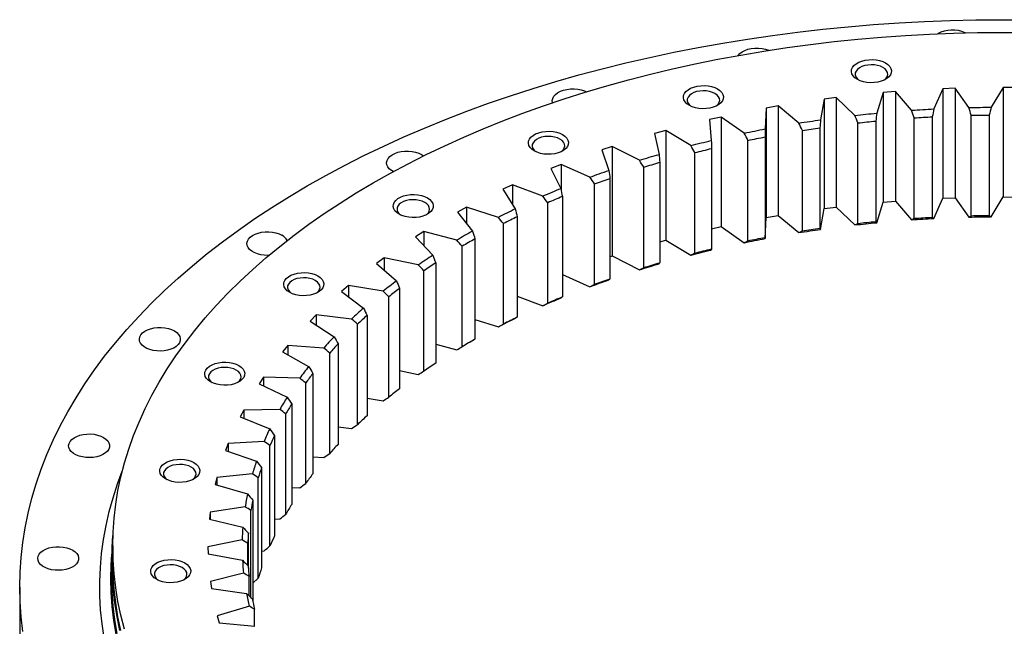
# Model space of a CAD drawing. Header units: millimetres. Extents: x -45 to 5396, y 5211 to 9232.
# Tile 6 of 8: x 2925 to 3453, y 7255 to 7581. Entities that reach past the tile are written whole.
import ezdxf

# ---------------------------------------------------------------- set-up
doc = ezdxf.new("R2010")
doc.units = ezdxf.units.MM
doc.header["$LTSCALE"] = 20

msp = doc.modelspace()

# ---------------------------------------------------------------- linework, layer by layer
at = {"color": 7, "linetype": 'Continuous', "lineweight": 25}
for p, q in [((3420.52, 7543.73), (3415.59, 7532.87)), ((3427.09, 7543.99), (3420.52, 7543.73)), ((3420.52, 7543.73), (3420.52, 7484.94)), ((3434.46, 7533.59), (3427.09, 7543.99)), ((3427.09, 7543.99), (3427.09, 7485.19)), ((3452.77, 7544.41), (3446.43, 7533.79)), ((3459.35, 7544.37), (3452.77, 7544.41)), ((3452.77, 7544.41), (3452.77, 7485.62)), ((3356.75, 7538.18), (3354.72, 7527.02)), ((3363.18, 7539), (3356.75, 7538.18)), ((3356.75, 7538.18), (3356.75, 7479.39)), ((3373.18, 7529.37), (3363.18, 7539)), ((3363.18, 7539), (3363.18, 7480.21)), ((3388.46, 7541.66), (3384.96, 7530.61)), ((3394.97, 7542.19), (3388.46, 7541.66)), ((3388.46, 7541.66), (3388.46, 7482.86)), ((3403.68, 7532.15), (3394.97, 7542.19)), ((3394.97, 7542.19), (3394.97, 7483.4)), ((3325.6, 7533.34), (3325.03, 7522.11)), ((3331.9, 7534.44), (3325.6, 7533.34)), ((3325.6, 7533.34), (3325.6, 7474.55)), ((3343.13, 7525.27), (3331.9, 7534.44)), ((3331.9, 7534.44), (3331.9, 7475.64)), ((3301.3, 7528.51), (3295.17, 7527.14)), ((3295.17, 7527.14), (3296.07, 7515.93)), ((3313.71, 7519.87), (3301.3, 7528.51)), ((3301.3, 7528.51), (3301.3, 7469.72)), ((3405.11, 7474.17), (3405.11, 7528.06)), ((3414.78, 7528.64), (3414.78, 7474.75)), ((3435.67, 7475.55), (3435.67, 7529.44)), ((3445.39, 7529.6), (3445.39, 7475.71)), ((3354.38, 7522.74), (3354.38, 7468.84)), ((3374.82, 7471.45), (3374.82, 7525.34)), ((3384.39, 7526.35), (3384.39, 7472.46)), ((3271.57, 7521.27), (3265.63, 7519.64)), ((3265.63, 7519.64), (3268, 7508.49)), ((3285.08, 7513.19), (3271.57, 7521.27)), ((3271.57, 7521.27), (3271.57, 7462.48)), ((3324.94, 7517.82), (3324.94, 7463.93)), ((3344.98, 7467.43), (3344.98, 7521.32)), ((3242.88, 7512.76), (3237.17, 7510.87)), ((3237.17, 7510.87), (3240.99, 7499.86)), ((3257.4, 7505.29), (3242.88, 7512.76)), ((3242.88, 7512.76), (3242.88, 7453.97)), ((3296.22, 7511.64), (3296.22, 7457.75)), ((3315.74, 7462.11), (3315.74, 7516)), ((3140.42, 7508.41), (3141.5, 7507.68)), ((3287.29, 7455.53), (3287.29, 7509.42)), ((3215.38, 7503.01), (3209.93, 7500.88)), ((3209.93, 7500.88), (3215.19, 7490.07)), ((3230.84, 7496.2), (3215.38, 7503.01)), ((3215.38, 7503.01), (3215.38, 7489.13)), ((3259.78, 7447.72), (3259.78, 7501.61)), ((3268.39, 7504.22), (3268.39, 7450.33)), ((3241.62, 7495.6), (3241.62, 7441.71)), ((3189.23, 7492.09), (3184.08, 7489.73)), ((3184.08, 7489.73), (3190.74, 7479.18)), ((3205.54, 7485.97), (3189.23, 7492.09)), ((3189.23, 7492.09), (3189.23, 7481.56)), ((3233.37, 7438.74), (3233.37, 7492.63)), ((3216.05, 7485.84), (3216.05, 7431.95)), ((3415.59, 7474.08), (3420.52, 7484.94)), ((3420.52, 7484.94), (3427.09, 7485.19)), ((3427.09, 7485.19), (3434.46, 7474.8)), ((3446.43, 7475), (3452.77, 7485.62)), ((3452.77, 7485.62), (3459.35, 7485.58)), ((3164.6, 7480.07), (3159.77, 7477.48)), ((3181.66, 7474.68), (3164.6, 7480.07)), ((3164.6, 7480.07), (3164.6, 7471.32)), ((3208.22, 7428.63), (3208.22, 7482.52)), ((3354.72, 7468.23), (3356.75, 7479.39)), ((3356.75, 7479.39), (3363.18, 7480.21)), ((3363.18, 7480.21), (3373.18, 7470.58)), ((3384.96, 7471.82), (3388.46, 7482.86)), ((3388.46, 7482.86), (3394.97, 7483.4)), ((3394.97, 7483.4), (3403.68, 7473.36)), ((3159.77, 7477.48), (3167.79, 7467.25)), ((3191.83, 7475), (3191.83, 7421.11)), ((3325.03, 7463.32), (3325.6, 7474.55)), ((3325.6, 7474.55), (3331.9, 7475.64)), ((3331.9, 7475.64), (3343.13, 7466.48)), ((3184.46, 7417.45), (3184.46, 7471.34)), ((3296.22, 7468.59), (3301.3, 7469.72)), ((3301.3, 7469.72), (3313.71, 7461.07)), ((3141.6, 7467), (3137.13, 7464.21)), ((3137.13, 7464.21), (3146.47, 7454.36)), ((3159.32, 7462.37), (3141.6, 7467)), ((3141.6, 7467), (3141.6, 7459.49)), ((3162.23, 7405.27), (3162.23, 7459.16)), ((3169.1, 7463.12), (3169.1, 7409.23)), ((3268.39, 7461.61), (3271.57, 7462.48)), ((3271.57, 7462.48), (3285.08, 7454.4)), ((3120.39, 7452.96), (3116.29, 7449.99)), ((3138.67, 7449.12), (3120.39, 7452.96)), ((3120.39, 7452.96), (3120.39, 7446.35)), ((3241.62, 7453.55), (3242.88, 7453.97)), ((3242.88, 7453.97), (3257.4, 7446.5)), ((3116.29, 7449.99), (3126.89, 7440.57)), ((3148, 7450.29), (3148, 7396.4)), ((3141.66, 7392.15), (3141.66, 7446.04)), ((3216.05, 7443.93), (3230.84, 7437.41)), ((3101.08, 7438.04), (3097.38, 7434.89)), ((3119.8, 7435), (3101.08, 7438.04)), ((3101.08, 7438.04), (3101.08, 7432.1)), ((3097.38, 7434.89), (3109.18, 7425.97)), ((3122.87, 7378.16), (3122.87, 7432.06)), ((3128.63, 7436.58), (3128.63, 7382.69)), ((3191.83, 7432.33), (3205.54, 7427.18)), ((3083.77, 7422.32), (3080.5, 7419.02)), ((3102.84, 7420.11), (3083.77, 7422.32)), ((3083.77, 7422.32), (3083.77, 7416.9)), ((3111.12, 7422.06), (3111.12, 7368.16)), ((3080.5, 7419.02), (3093.44, 7410.63)), ((3105.97, 7363.4), (3105.97, 7417.3)), ((3169.1, 7419.85), (3181.66, 7415.88)), ((3068.58, 7405.88), (3065.74, 7402.45)), ((3087.88, 7404.51), (3068.58, 7405.88)), ((3068.58, 7405.88), (3068.58, 7400.87)), ((3095.56, 7406.81), (3095.56, 7352.92)), ((3148, 7406.53), (3159.32, 7403.58)), ((3065.74, 7402.45), (3079.74, 7394.66)), ((3091.05, 7347.95), (3091.05, 7401.84)), ((3082.04, 7390.93), (3082.04, 7337.04)), ((3128.63, 7392.44), (3138.67, 7390.33)), ((3055.58, 7388.83), (3053.2, 7385.29)), ((3053.2, 7385.29), (3068.18, 7378.13)), ((3075.01, 7388.31), (3055.58, 7388.83)), ((3055.58, 7388.83), (3055.58, 7384.15)), ((3078.19, 7331.88), (3078.19, 7385.78)), ((3070.64, 7374.5), (3070.64, 7320.61)), ((3111.12, 7377.62), (3119.8, 7376.21)), ((3044.85, 7371.26), (3042.95, 7367.63)), ((3064.29, 7371.59), (3044.85, 7371.26)), ((3044.85, 7371.26), (3044.85, 7366.85)), ((3067.48, 7315.31), (3067.48, 7369.2)), ((3042.95, 7367.63), (3058.82, 7361.14)), ((3061.43, 7357.63), (3061.43, 7303.74)), ((3095.56, 7362.16), (3102.84, 7361.32)), ((3036.46, 7353.28), (3035.03, 7349.57)), ((3055.8, 7354.45), (3036.46, 7353.28)), ((3036.46, 7353.28), (3036.46, 7349.08)), ((3058.97, 7298.31), (3058.97, 7352.2)), ((3035.03, 7349.57), (3051.71, 7343.79)), ((3082.04, 7346.14), (3087.88, 7345.72)), ((3049.57, 7336.99), (3030.44, 7334.98)), ((3054.45, 7340.4), (3054.45, 7286.5)), ((3030.44, 7334.98), (3029.51, 7331.22)), ((3029.51, 7331.22), (3046.9, 7326.19)), ((3030.44, 7334.98), (3030.44, 7330.95)), ((3052.71, 7280.98), (3052.71, 7334.88)), ((3070.64, 7329.64), (3075.01, 7329.52)), ((3049.75, 7322.91), (3049.75, 7269.02)), ((3026.84, 7316.47), (3026.4, 7312.67)), ((3045.65, 7319.31), (3026.84, 7316.47)), ((3026.84, 7316.47), (3026.84, 7312.57)), ((3048.74, 7270.65), (3048.74, 7317.33)), ((3026.4, 7312.67), (3044.4, 7308.42)), ((3061.43, 7312.75), (3064.29, 7312.8)), ((3047.35, 7305.27), (3047.35, 7286.39)), ((3044.06, 7301.51), (3025.67, 7297.85)), ((3047.08, 7287.77), (3047.08, 7299.66)), ((2974.52, 7298.28), (2974.52, 7290.11)), ((3025.67, 7297.85), (3025.74, 7294.05)), ((3025.74, 7294.05), (3044.24, 7290.59)), ((3054.45, 7295.58), (3055.8, 7295.66)), ((2974.02, 7290.11), (2974.02, 7281.13)), ((3044.81, 7283.69), (3026.95, 7279.24)), ((3026.95, 7279.24), (3027.51, 7275.45)), ((3047.74, 7271.58), (3047.74, 7281.97)), ((3049.75, 7278.36), (3052.71, 7280.98)), ((2924.52, 7276.23), (2924.52, 7239.49)), ((3027.51, 7275.45), (3046.42, 7272.81)), ((3049.72, 7268.88), (3049.75, 7269.02)), ((3047.89, 7265.95), (3030.66, 7260.73)), ((3050.71, 7255.19), (3050.71, 7264.36)), ((3030.66, 7260.73), (3031.72, 7256.98)), ((3031.72, 7256.98), (3050.91, 7255.18))]:
    msp.add_line(p, q, dxfattribs=at)
at = {"color": 7, "linetype": 'Continuous', "lineweight": 25, "flags": 128}
for points in [[(2926.15, 7252.34), (2925.25, 7260.3), (2924.71, 7268.26), (2924.52, 7276.23), (2924.71, 7284.2), (2925.25, 7292.17), (2926.15, 7300.13), (2927.41, 7308.06), (2929.04, 7315.98), (2931.02, 7323.87), (2933.36, 7331.73), (2936.05, 7339.55), (2939.1, 7347.32), (2942.5, 7355.05), (2946.25, 7362.72), (2950.34, 7370.33), (2954.78, 7377.88), (2959.56, 7385.36), (2964.68, 7392.77), (2970.13, 7400.09), (2975.91, 7407.33), (2982.02, 7414.48), (2988.45, 7421.54), (2995.2, 7428.49), (3002.26, 7435.34), (3009.63, 7442.09), (3017.3, 7448.71), (3025.27, 7455.23), (3033.53, 7461.61), (3042.08, 7467.87), (3050.91, 7474), (3060.02, 7480), (3069.39, 7485.85), (3079.03, 7491.56), (3088.92, 7497.12), (3099.06, 7502.54), (3109.44, 7507.79), (3120.06, 7512.89), (3130.9, 7517.82), (3141.97, 7522.59), (3153.25, 7527.2), (3164.73, 7531.62), (3176.41, 7535.88), (3188.27, 7539.95), (3200.32, 7543.85), (3212.54, 7547.56), (3224.93, 7551.09), (3237.47, 7554.43), (3250.16, 7557.57), (3262.99, 7560.53), (3275.94, 7563.29), (3289.02, 7565.85), (3302.21, 7568.21), (3315.5, 7570.38), (3328.88, 7572.34), (3342.35, 7574.1), (3355.9, 7575.65), (3369.51, 7577), (3383.17, 7578.15), (3396.89, 7579.08), (3410.64, 7579.81), (3424.42, 7580.34), (3438.22, 7580.65), (3452.02, 7580.75), (3465.83, 7580.65)], [(2980.81, 7253.68), (2978.9, 7261.07), (2977.32, 7268.48), (2976.1, 7275.91), (2975.22, 7283.36), (2974.7, 7290.82), (2974.52, 7298.28), (2974.7, 7305.74), (2975.22, 7313.2), (2976.1, 7320.65), (2977.32, 7328.08), (2978.9, 7335.49), (2980.81, 7342.88), (2983.08, 7350.23), (2985.69, 7357.54), (2988.64, 7364.81), (2991.93, 7372.03), (2995.56, 7379.19), (2999.52, 7386.3), (3003.81, 7393.34), (3008.44, 7400.31), (3013.39, 7407.21), (3018.66, 7414.02), (3024.25, 7420.76), (3030.15, 7427.4), (3036.36, 7433.95), (3042.88, 7440.39), (3049.69, 7446.74), (3056.8, 7452.97), (3064.2, 7459.1), (3071.89, 7465.1), (3079.85, 7470.98), (3088.09, 7476.73), (3096.6, 7482.36), (3105.36, 7487.85), (3114.38, 7493.2), (3123.65, 7498.4), (3133.16, 7503.46), (3142.9, 7508.37), (3152.87, 7513.13), (3163.05, 7517.73), (3173.45, 7522.16), (3184.06, 7526.44), (3194.86, 7530.54), (3205.85, 7534.48), (3217.02, 7538.24), (3228.36, 7541.82), (3239.87, 7545.23), (3251.53, 7548.46), (3263.34, 7551.5), (3275.28, 7554.36), (3287.36, 7557.03), (3299.56, 7559.5), (3311.87, 7561.79), (3324.28, 7563.89), (3336.79, 7565.79), (3349.38, 7567.49), (3362.04, 7569), (3374.77, 7570.3), (3387.56, 7571.41), (3400.4, 7572.32), (3413.27, 7573.03), (3426.17, 7573.53), (3439.09, 7573.83), (3452.02, 7573.93), (3464.95, 7573.83)], [(3310.43, 7561.54), (3310.46, 7561.59), (3311.36, 7562.6), (3312.55, 7563.51), (3314.01, 7564.28), (3315.68, 7564.88), (3317.51, 7565.31), (3319.44, 7565.53), (3321.41, 7565.56), (3323.36, 7565.38), (3325.22, 7565.01), (3326.94, 7564.44), (3327.18, 7564.35)], [(3389.7, 7557.54), (3390.97, 7556.66), (3391.93, 7555.66), (3392.56, 7554.57), (3392.84, 7553.44), (3392.75, 7552.29), (3392.29, 7551.18), (3391.49, 7550.13), (3390.37, 7549.19), (3388.97, 7548.38), (3387.33, 7547.73), (3385.51, 7547.27), (3383.58, 7547), (3381.6, 7546.95), (3379.64, 7547.11), (3377.76, 7547.47), (3376.02, 7548.03), (3374.5, 7548.76), (3373.23, 7549.64), (3372.26, 7550.64), (3371.63, 7551.73), (3371.36, 7552.86), (3371.45, 7554.01), (3371.91, 7555.12), (3372.71, 7556.17), (3373.83, 7557.11), (3375.23, 7557.92), (3376.87, 7558.57), (3378.68, 7559.03), (3380.61, 7559.3), (3382.59, 7559.35), (3384.56, 7559.19), (3386.44, 7558.83), (3388.17, 7558.27), (3389.7, 7557.54)], [(3388.29, 7555.09), (3386.91, 7555.73), (3385.34, 7556.21), (3383.64, 7556.49), (3381.88, 7556.57), (3380.12, 7556.44), (3378.45, 7556.11), (3376.92, 7555.59), (3375.61, 7554.9), (3374.56, 7554.08), (3373.82, 7553.15), (3373.42, 7552.16), (3373.37, 7551.13), (3373.69, 7550.13), (3374.34, 7549.18), (3375.28, 7548.35)], [(3388.92, 7548.35), (3389.15, 7548.53), (3390.05, 7549.41), (3390.62, 7550.38), (3390.85, 7551.39), (3390.71, 7552.41), (3390.22, 7553.39), (3389.4, 7554.3), (3388.29, 7555.09)], [(3210.79, 7536.17), (3210.76, 7536.28), (3210.63, 7537.42), (3210.85, 7538.55), (3211.41, 7539.64), (3212.31, 7540.65), (3213.5, 7541.56), (3214.96, 7542.33), (3216.63, 7542.93), (3218.46, 7543.36), (3220.39, 7543.58), (3222.36, 7543.61), (3224.31, 7543.43), (3226.17, 7543.06), (3227.89, 7542.49), (3228.96, 7542.01)], [(3299.44, 7543.58), (3300.7, 7542.7), (3301.67, 7541.69), (3302.3, 7540.61), (3302.57, 7539.47), (3302.48, 7538.33), (3302.03, 7537.22), (3301.23, 7536.17), (3300.1, 7535.22), (3298.7, 7534.41), (3297.06, 7533.77), (3295.25, 7533.3), (3293.32, 7533.04), (3291.34, 7532.99), (3289.37, 7533.15), (3287.49, 7533.51), (3285.76, 7534.07), (3284.23, 7534.8), (3282.97, 7535.68), (3282, 7536.68), (3281.37, 7537.77), (3281.1, 7538.9), (3281.19, 7540.05), (3281.64, 7541.16), (3282.44, 7542.21), (3283.56, 7543.15), (3284.97, 7543.96), (3286.6, 7544.61), (3288.42, 7545.07), (3290.35, 7545.33), (3292.33, 7545.39), (3294.3, 7545.23), (3296.18, 7544.87), (3297.91, 7544.31), (3299.44, 7543.58)], [(3298.02, 7541.13), (3296.65, 7541.77), (3295.08, 7542.25), (3293.38, 7542.53), (3291.61, 7542.6), (3289.86, 7542.48), (3288.18, 7542.14), (3286.66, 7541.63), (3285.34, 7540.94), (3284.29, 7540.12), (3283.55, 7539.19), (3283.15, 7538.19), (3283.11, 7537.17), (3283.42, 7536.17), (3284.08, 7535.22), (3285.01, 7534.39)], [(3298.66, 7534.39), (3298.89, 7534.57), (3299.78, 7535.45), (3300.36, 7536.41), (3300.58, 7537.43), (3300.45, 7538.45), (3299.96, 7539.43), (3299.14, 7540.33), (3298.02, 7541.13)], [(3403.68, 7532.15), (3405.17, 7532.25), (3406.66, 7532.35), (3408.14, 7532.45), (3409.63, 7532.54), (3411.12, 7532.63), (3412.61, 7532.71), (3414.1, 7532.79), (3415.59, 7532.87)], [(3434.46, 7533.59), (3435.96, 7533.63), (3437.45, 7533.66), (3438.95, 7533.69), (3440.44, 7533.72), (3441.94, 7533.74), (3443.44, 7533.76), (3444.93, 7533.78), (3446.43, 7533.79)], [(3343.13, 7525.27), (3344.58, 7525.5), (3346.02, 7525.72), (3347.47, 7525.95), (3348.91, 7526.17), (3350.36, 7526.38), (3351.81, 7526.6), (3353.26, 7526.81), (3354.72, 7527.02)], [(3373.18, 7529.37), (3374.65, 7529.54), (3376.12, 7529.7), (3377.59, 7529.86), (3379.06, 7530.02), (3380.54, 7530.17), (3382.01, 7530.32), (3383.49, 7530.47), (3384.96, 7530.61)], [(3405.11, 7528.06), (3406.32, 7528.14), (3407.53, 7528.22), (3408.74, 7528.29), (3409.94, 7528.37), (3411.15, 7528.44), (3412.36, 7528.51), (3413.57, 7528.58), (3414.78, 7528.64)], [(3435.67, 7529.44), (3436.89, 7529.47), (3438.1, 7529.49), (3439.31, 7529.52), (3440.53, 7529.54), (3441.74, 7529.56), (3442.96, 7529.57), (3444.17, 7529.59), (3445.39, 7529.6)], [(3313.71, 7519.87), (3315.12, 7520.16), (3316.53, 7520.45), (3317.94, 7520.73), (3319.35, 7521.01), (3320.77, 7521.29), (3322.19, 7521.57), (3323.61, 7521.84), (3325.03, 7522.11)], [(3344.98, 7521.32), (3346.15, 7521.5), (3347.32, 7521.68), (3348.5, 7521.86), (3349.67, 7522.04), (3350.85, 7522.22), (3352.03, 7522.39), (3353.2, 7522.56), (3354.38, 7522.74)], [(3374.82, 7525.34), (3376.02, 7525.48), (3377.21, 7525.61), (3378.41, 7525.74), (3379.6, 7525.86), (3380.8, 7525.99), (3381.99, 7526.11), (3383.19, 7526.23), (3384.39, 7526.35)], [(3216.17, 7519.08), (3217.44, 7518.2), (3218.4, 7517.2), (3219.04, 7516.12), (3219.31, 7514.98), (3219.22, 7513.84), (3218.76, 7512.72), (3217.96, 7511.68), (3216.84, 7510.73), (3215.44, 7509.92), (3213.8, 7509.28), (3211.99, 7508.81), (3210.06, 7508.55), (3208.07, 7508.5), (3206.11, 7508.66), (3204.23, 7509.02), (3202.5, 7509.58), (3200.97, 7510.31), (3199.7, 7511.19), (3198.74, 7512.19), (3198.11, 7513.28), (3197.83, 7514.41), (3197.92, 7515.55), (3198.38, 7516.67), (3199.18, 7517.72), (3200.3, 7518.66), (3201.7, 7519.47), (3203.34, 7520.12), (3205.15, 7520.58), (3207.09, 7520.84), (3209.07, 7520.9), (3211.03, 7520.74), (3212.91, 7520.37), (3214.65, 7519.82), (3216.17, 7519.08)], [(3214.76, 7516.64), (3213.39, 7517.28), (3211.82, 7517.75), (3210.11, 7518.04), (3208.35, 7518.11), (3206.59, 7517.98), (3204.92, 7517.65), (3203.39, 7517.14), (3202.08, 7516.45), (3201.03, 7515.63), (3200.29, 7514.7), (3199.89, 7513.7), (3199.85, 7512.68), (3200.16, 7511.67), (3200.82, 7510.72), (3201.75, 7509.9)], [(3215.39, 7509.9), (3215.62, 7510.07), (3216.52, 7510.95), (3217.09, 7511.92), (3217.32, 7512.94), (3217.18, 7513.95), (3216.7, 7514.94), (3215.88, 7515.84), (3214.76, 7516.64)], [(3315.74, 7516), (3316.89, 7516.23), (3318.03, 7516.47), (3319.18, 7516.7), (3320.33, 7516.93), (3321.48, 7517.15), (3322.63, 7517.38), (3323.78, 7517.6), (3324.94, 7517.82)], [(3285.08, 7513.19), (3286.44, 7513.54), (3287.81, 7513.89), (3289.18, 7514.24), (3290.56, 7514.58), (3291.93, 7514.92), (3293.31, 7515.26), (3294.69, 7515.6), (3296.07, 7515.93)], [(3287.29, 7509.42), (3288.4, 7509.7), (3289.51, 7509.98), (3290.63, 7510.26), (3291.74, 7510.54), (3292.86, 7510.82), (3293.98, 7511.09), (3295.1, 7511.37), (3296.22, 7511.64)], [(3125.19, 7499.25), (3124.2, 7499.85), (3123.08, 7500.78), (3122.26, 7501.82), (3121.78, 7502.92), (3121.65, 7504.06), (3121.87, 7505.19), (3122.44, 7506.28), (3123.33, 7507.29), (3124.53, 7508.2), (3125.98, 7508.97), (3127.65, 7509.57), (3129.48, 7510), (3131.41, 7510.23), (3133.38, 7510.25), (3135.33, 7510.07), (3137.19, 7509.7), (3138.91, 7509.14), (3140.42, 7508.41), (3140.42, 7508.41)], [(3257.4, 7505.29), (3258.72, 7505.7), (3260.03, 7506.11), (3261.36, 7506.51), (3262.68, 7506.91), (3264.01, 7507.31), (3265.34, 7507.71), (3266.67, 7508.1), (3268, 7508.49)], [(3259.78, 7501.61), (3260.85, 7501.95), (3261.92, 7502.28), (3263, 7502.6), (3264.07, 7502.93), (3265.15, 7503.25), (3266.23, 7503.58), (3267.31, 7503.9), (3268.39, 7504.22)], [(3230.84, 7496.2), (3232.1, 7496.66), (3233.36, 7497.13), (3234.62, 7497.59), (3235.89, 7498.05), (3237.16, 7498.51), (3238.43, 7498.96), (3239.71, 7499.41), (3240.99, 7499.86)], [(3233.37, 7492.63), (3234.4, 7493.01), (3235.42, 7493.38), (3236.45, 7493.76), (3237.48, 7494.13), (3238.51, 7494.5), (3239.54, 7494.87), (3240.58, 7495.24), (3241.62, 7495.6)], [(3143.55, 7485.14), (3144.82, 7484.25), (3145.78, 7483.25), (3146.41, 7482.17), (3146.69, 7481.03), (3146.59, 7479.89), (3146.14, 7478.77), (3145.34, 7477.73), (3144.22, 7476.78), (3142.82, 7475.97), (3141.18, 7475.33), (3139.36, 7474.86), (3137.43, 7474.6), (3135.45, 7474.55), (3133.49, 7474.71), (3131.61, 7475.07), (3129.87, 7475.63), (3128.35, 7476.36), (3127.08, 7477.24), (3126.11, 7478.24), (3125.48, 7479.33), (3125.21, 7480.46), (3125.3, 7481.6), (3125.75, 7482.72), (3126.56, 7483.77), (3127.68, 7484.71), (3129.08, 7485.52), (3130.72, 7486.17), (3132.53, 7486.63), (3134.46, 7486.89), (3136.44, 7486.95), (3138.41, 7486.79), (3140.29, 7486.42), (3142.02, 7485.87), (3143.55, 7485.14)], [(3142.13, 7482.69), (3140.76, 7483.33), (3139.19, 7483.8), (3137.49, 7484.09), (3135.73, 7484.16), (3133.97, 7484.03), (3132.29, 7483.7), (3130.77, 7483.19), (3129.46, 7482.5), (3128.41, 7481.68), (3127.67, 7480.75), (3127.27, 7479.75), (3127.22, 7478.73), (3127.54, 7477.72), (3128.19, 7476.78), (3129.13, 7475.95)], [(3142.77, 7475.95), (3143, 7476.12), (3143.9, 7477), (3144.47, 7477.97), (3144.69, 7478.99), (3144.56, 7480.01), (3144.07, 7480.99), (3143.25, 7481.89), (3142.13, 7482.69)], [(3403.68, 7473.36), (3405.17, 7473.46), (3406.66, 7473.56), (3408.14, 7473.66), (3409.63, 7473.75), (3411.12, 7473.84), (3412.61, 7473.92), (3414.1, 7474), (3415.59, 7474.08)], [(3405.11, 7474.17), (3406.32, 7474.25), (3407.53, 7474.32), (3408.74, 7474.4), (3409.94, 7474.47), (3411.15, 7474.55), (3412.36, 7474.62), (3413.57, 7474.68), (3414.78, 7474.75)], [(3434.46, 7474.8), (3435.96, 7474.84), (3437.45, 7474.87), (3438.95, 7474.9), (3440.44, 7474.93), (3441.94, 7474.95), (3443.44, 7474.97), (3444.93, 7474.99), (3446.43, 7475)], [(3435.67, 7475.55), (3436.89, 7475.58), (3438.1, 7475.6), (3439.31, 7475.62), (3440.53, 7475.65), (3441.74, 7475.66), (3442.96, 7475.68), (3444.17, 7475.7), (3445.39, 7475.71)], [(3344.98, 7467.43), (3346.15, 7467.61), (3347.32, 7467.79), (3348.5, 7467.97), (3349.67, 7468.15), (3350.85, 7468.33), (3352.03, 7468.5), (3353.2, 7468.67), (3354.38, 7468.84)], [(3373.18, 7470.58), (3374.65, 7470.75), (3376.12, 7470.91), (3377.59, 7471.07), (3379.06, 7471.23), (3380.54, 7471.38), (3382.01, 7471.53), (3383.49, 7471.68), (3384.96, 7471.82)], [(3374.82, 7471.45), (3376.02, 7471.59), (3377.21, 7471.72), (3378.41, 7471.84), (3379.6, 7471.97), (3380.8, 7472.1), (3381.99, 7472.22), (3383.19, 7472.34), (3384.39, 7472.46)], [(3058.34, 7454.27), (3057.87, 7454.26), (3055.9, 7454.34), (3053.99, 7454.61), (3052.19, 7455.08), (3050.57, 7455.73), (3049.18, 7456.54), (3048.06, 7457.47), (3047.24, 7458.51), (3046.76, 7459.61), (3046.63, 7460.75), (3046.85, 7461.88), (3047.41, 7462.97), (3048.31, 7463.99), (3049.5, 7464.89), (3050.96, 7465.66), (3052.63, 7466.27), (3054.46, 7466.69), (3056.39, 7466.92), (3058.36, 7466.94), (3060.31, 7466.77), (3062.17, 7466.39), (3063.89, 7465.83), (3065.4, 7465.1), (3065.4, 7465.1)], [(3313.71, 7461.07), (3315.12, 7461.37), (3316.53, 7461.65), (3317.94, 7461.94), (3319.35, 7462.22), (3320.77, 7462.5), (3322.19, 7462.78), (3323.61, 7463.05), (3325.03, 7463.32)], [(3315.74, 7462.11), (3316.89, 7462.34), (3318.03, 7462.57), (3319.18, 7462.81), (3320.33, 7463.03), (3321.48, 7463.26), (3322.63, 7463.49), (3323.78, 7463.71), (3324.94, 7463.93)], [(3343.13, 7466.48), (3344.58, 7466.71), (3346.02, 7466.93), (3347.47, 7467.16), (3348.91, 7467.38), (3350.36, 7467.59), (3351.81, 7467.81), (3353.26, 7468.02), (3354.72, 7468.23)], [(3285.08, 7454.4), (3286.44, 7454.75), (3287.81, 7455.1), (3289.18, 7455.45), (3290.56, 7455.79), (3291.93, 7456.13), (3293.31, 7456.47), (3294.69, 7456.8), (3296.07, 7457.14)], [(3287.29, 7455.53), (3288.4, 7455.81), (3289.51, 7456.09), (3290.63, 7456.37), (3291.74, 7456.65), (3292.86, 7456.93), (3293.98, 7457.2), (3295.1, 7457.48), (3296.22, 7457.75)], [(3257.4, 7446.5), (3258.72, 7446.91), (3260.03, 7447.32), (3261.36, 7447.72), (3262.68, 7448.12), (3264.01, 7448.52), (3265.34, 7448.92), (3266.67, 7449.31), (3268, 7449.7)], [(3259.78, 7447.72), (3260.85, 7448.05), (3261.92, 7448.38), (3263, 7448.71), (3264.07, 7449.04), (3265.15, 7449.36), (3266.23, 7449.69), (3267.31, 7450.01), (3268.39, 7450.33)], [(3084.74, 7443.21), (3086.01, 7442.33), (3086.97, 7441.33), (3087.6, 7440.24), (3087.88, 7439.11), (3087.79, 7437.97), (3087.33, 7436.85), (3086.53, 7435.8), (3085.41, 7434.86), (3084.01, 7434.05), (3082.37, 7433.4), (3080.55, 7432.94), (3078.62, 7432.68), (3076.64, 7432.62), (3074.68, 7432.78), (3072.8, 7433.15), (3071.06, 7433.7), (3069.54, 7434.43), (3068.27, 7435.32), (3067.3, 7436.32), (3066.67, 7437.4), (3066.4, 7438.54), (3066.49, 7439.68), (3066.95, 7440.79), (3067.75, 7441.84), (3068.87, 7442.79), (3070.27, 7443.6), (3071.91, 7444.24), (3073.72, 7444.71), (3075.65, 7444.97), (3077.64, 7445.02), (3079.6, 7444.86), (3081.48, 7444.5), (3083.21, 7443.94), (3084.74, 7443.21)], [(3083.33, 7440.76), (3081.95, 7441.41), (3080.38, 7441.88), (3078.68, 7442.16), (3076.92, 7442.24), (3075.16, 7442.11), (3073.49, 7441.78), (3071.96, 7441.26), (3070.65, 7440.58), (3069.6, 7439.75), (3068.86, 7438.82), (3068.46, 7437.83), (3068.41, 7436.81), (3068.73, 7435.8), (3069.38, 7434.85), (3070.32, 7434.03)], [(3083.96, 7434.03), (3084.19, 7434.2), (3085.09, 7435.08), (3085.66, 7436.05), (3085.89, 7437.06), (3085.75, 7438.08), (3085.26, 7439.06), (3084.44, 7439.97), (3083.33, 7440.76)], [(3230.84, 7437.41), (3232.1, 7437.87), (3233.36, 7438.34), (3234.62, 7438.8), (3235.89, 7439.26), (3237.16, 7439.71), (3238.43, 7440.17), (3239.71, 7440.62), (3240.99, 7441.07)], [(3233.37, 7438.74), (3234.4, 7439.12), (3235.42, 7439.49), (3236.45, 7439.87), (3237.48, 7440.24), (3238.51, 7440.61), (3239.54, 7440.98), (3240.58, 7441.35), (3241.62, 7441.71)], [(3007.62, 7413.73), (3008.88, 7412.86), (3009.85, 7411.87), (3010.51, 7410.79), (3010.81, 7409.67), (3010.77, 7408.53), (3010.37, 7407.41), (3009.64, 7406.36), (3008.59, 7405.39), (3007.26, 7404.55), (3005.69, 7403.86), (3003.93, 7403.35), (3002.05, 7403.02), (3000.09, 7402.89), (2998.12, 7402.97), (2996.21, 7403.25), (2994.41, 7403.72), (2992.79, 7404.37), (2991.39, 7405.17), (2990.27, 7406.11), (2989.46, 7407.14), (2988.97, 7408.25), (2988.84, 7409.38), (2989.06, 7410.51), (2989.63, 7411.6), (2990.52, 7412.62), (2991.72, 7413.52), (2993.17, 7414.29), (2994.84, 7414.9), (2996.68, 7415.32), (2998.61, 7415.55), (3000.58, 7415.58), (3002.53, 7415.4), (3004.39, 7415.02), (3006.1, 7414.46), (3007.62, 7413.73)], [(3042.32, 7395.14), (3043.58, 7394.26), (3044.55, 7393.26), (3045.18, 7392.18), (3045.45, 7391.04), (3045.36, 7389.9), (3044.91, 7388.78), (3044.11, 7387.74), (3042.98, 7386.79), (3041.58, 7385.98), (3039.94, 7385.33), (3038.13, 7384.87), (3036.2, 7384.61), (3034.22, 7384.56), (3032.25, 7384.71), (3030.37, 7385.08), (3028.64, 7385.64), (3027.11, 7386.37), (3025.85, 7387.25), (3024.88, 7388.25), (3024.25, 7389.33), (3023.98, 7390.47), (3024.07, 7391.61), (3024.52, 7392.73), (3025.32, 7393.78), (3026.44, 7394.72), (3027.85, 7395.53), (3029.48, 7396.18), (3031.3, 7396.64), (3033.23, 7396.9), (3035.21, 7396.95), (3037.18, 7396.8), (3039.06, 7396.43), (3040.79, 7395.88), (3042.32, 7395.14)], [(3040.9, 7392.69), (3039.53, 7393.34), (3037.96, 7393.81), (3036.26, 7394.09), (3034.49, 7394.17), (3032.74, 7394.04), (3031.06, 7393.71), (3029.54, 7393.19), (3028.22, 7392.51), (3027.17, 7391.69), (3026.43, 7390.76), (3026.03, 7389.76), (3025.99, 7388.74), (3026.3, 7387.73), (3026.96, 7386.78), (3027.89, 7385.96)], [(3041.54, 7385.96), (3041.77, 7386.13), (3042.66, 7387.01), (3043.24, 7387.98), (3043.46, 7388.99), (3043.33, 7390.01), (3042.84, 7391), (3042.02, 7391.9), (3040.9, 7392.69)], [(2969.6, 7356.55), (2970.86, 7355.68), (2971.83, 7354.69), (2972.48, 7353.61), (2972.79, 7352.49), (2972.75, 7351.35), (2972.35, 7350.23), (2971.62, 7349.18), (2970.57, 7348.21), (2969.24, 7347.37), (2967.67, 7346.68), (2965.91, 7346.17), (2964.02, 7345.84), (2962.06, 7345.71), (2960.1, 7345.79), (2958.18, 7346.07), (2956.39, 7346.54), (2954.77, 7347.19), (2953.37, 7347.99), (2952.25, 7348.93), (2951.43, 7349.96), (2950.95, 7351.07), (2950.82, 7352.2), (2951.04, 7353.33), (2951.61, 7354.42), (2952.5, 7355.44), (2953.7, 7356.34), (2955.15, 7357.11), (2956.82, 7357.72), (2958.65, 7358.14), (2960.59, 7358.37), (2962.56, 7358.4), (2964.5, 7358.22), (2966.37, 7357.84), (2968.08, 7357.28), (2969.6, 7356.55)], [(3018.13, 7343.04), (3019.4, 7342.15), (3020.36, 7341.15), (3020.99, 7340.07), (3021.27, 7338.93), (3021.17, 7337.79), (3020.72, 7336.68), (3019.92, 7335.63), (3018.8, 7334.68), (3017.4, 7333.87), (3015.76, 7333.23), (3013.94, 7332.76), (3012.01, 7332.5), (3010.03, 7332.45), (3008.07, 7332.61), (3006.19, 7332.97), (3004.45, 7333.53), (3002.93, 7334.26), (3001.66, 7335.14), (3000.69, 7336.14), (3000.06, 7337.23), (2999.79, 7338.36), (2999.88, 7339.5), (3000.34, 7340.62), (3001.14, 7341.67), (3002.26, 7342.61), (3003.66, 7343.42), (3005.3, 7344.07), (3007.11, 7344.53), (3009.04, 7344.79), (3011.02, 7344.85), (3012.99, 7344.69), (3014.87, 7344.32), (3016.6, 7343.77), (3018.13, 7343.04)], [(3016.71, 7340.59), (3015.34, 7341.23), (3013.77, 7341.71), (3012.07, 7341.99), (3010.31, 7342.06), (3008.55, 7341.93), (3006.87, 7341.6), (3005.35, 7341.09), (3004.04, 7340.4), (3002.99, 7339.58), (3002.25, 7338.65), (3001.85, 7337.65), (3001.8, 7336.63), (3002.12, 7335.62), (3002.77, 7334.68), (3003.71, 7333.85)], [(2969.84, 7249.02), (2968.74, 7256.53), (2967.99, 7264.06), (2967.59, 7271.6), (2967.55, 7279.14), (2967.86, 7286.68), (2968.52, 7294.22), (2969.53, 7301.74), (2970.89, 7309.24), (2972.6, 7316.71), (2974.67, 7324.16), (2977.07, 7331.57), (2979.6, 7338.38)], [(3017.35, 7333.85), (3017.58, 7334.02), (3018.48, 7334.91), (3019.05, 7335.87), (3019.27, 7336.89), (3019.14, 7337.91), (3018.65, 7338.89), (3017.83, 7339.79), (3016.71, 7340.59)], [(2978.4, 7252.86), (2976.83, 7260.28), (2975.6, 7267.72), (2974.73, 7275.18), (2974.2, 7282.64), (2974.02, 7290.11), (2974.2, 7297.59), (2974.63, 7303.95)], [(2953, 7296.06), (2954.26, 7295.18), (2955.24, 7294.19), (2955.89, 7293.12), (2956.2, 7291.99), (2956.15, 7290.86), (2955.76, 7289.74), (2955.02, 7288.68), (2953.97, 7287.72), (2952.64, 7286.88), (2951.07, 7286.19), (2949.32, 7285.67), (2947.43, 7285.35), (2945.47, 7285.22), (2943.5, 7285.29), (2941.59, 7285.57), (2939.79, 7286.04), (2938.17, 7286.69), (2936.78, 7287.5), (2935.65, 7288.43), (2934.84, 7289.47), (2934.36, 7290.57), (2934.22, 7291.71), (2934.44, 7292.84), (2935.01, 7293.93), (2935.91, 7294.94), (2937.1, 7295.85), (2938.56, 7296.62), (2940.23, 7297.22), (2942.06, 7297.65), (2943.99, 7297.88), (2945.96, 7297.9), (2947.91, 7297.72), (2949.77, 7297.35), (2951.48, 7296.79), (2953, 7296.06)], [(2976.33, 7250.86), (2975.1, 7258.31), (2974.23, 7265.77), (2973.7, 7273.24), (2973.52, 7280.72), (2973.7, 7288.2), (2974.07, 7293.91)], [(2978.9, 7252.9), (2977.32, 7260.31), (2976.1, 7267.74), (2975.22, 7275.19), (2974.7, 7282.65), (2974.52, 7290.11)], [(3013.24, 7289.16), (3014.51, 7288.28), (3015.47, 7287.28), (3016.1, 7286.2), (3016.38, 7285.06), (3016.28, 7283.92), (3015.83, 7282.8), (3015.03, 7281.75), (3013.91, 7280.81), (3012.5, 7280), (3010.87, 7279.35), (3009.05, 7278.89), (3007.12, 7278.63), (3005.14, 7278.58), (3003.18, 7278.73), (3001.29, 7279.1), (2999.56, 7279.65), (2998.04, 7280.39), (2996.77, 7281.27), (2995.8, 7282.27), (2995.17, 7283.35), (2994.9, 7284.49), (2994.99, 7285.63), (2995.44, 7286.75), (2996.25, 7287.79), (2997.37, 7288.74), (2998.77, 7289.55), (3000.41, 7290.2), (3002.22, 7290.66), (3004.15, 7290.92), (3006.13, 7290.97), (3008.1, 7290.82), (3009.98, 7290.45), (3011.71, 7289.89), (3013.24, 7289.16)], [(3011.82, 7286.71), (3010.45, 7287.36), (3008.88, 7287.83), (3007.18, 7288.11), (3005.42, 7288.19), (3003.66, 7288.06), (3001.98, 7287.73), (3000.46, 7287.21), (2999.14, 7286.53), (2998.1, 7285.7), (2997.36, 7284.78), (2996.96, 7283.78), (2996.91, 7282.76), (2997.22, 7281.75), (2997.88, 7280.8), (2998.81, 7279.98)], [(3012.46, 7279.98), (3012.69, 7280.15), (3013.59, 7281.03), (3014.16, 7282), (3014.38, 7283.01), (3014.25, 7284.03), (3013.76, 7285.02), (3012.94, 7285.92), (3011.82, 7286.71)], [(2976.83, 7251.3), (2975.6, 7258.74), (2974.73, 7266.19), (2974.2, 7273.66), (2974.02, 7281.13)]]:
    msp.add_lwpolyline(points, dxfattribs=at)
at = {"color": 7, "linetype": 'Continuous', "lineweight": 25}
for centre, radius, start, end in [((3425.51, 7558.24), 16.96, 65.7712, 117.9769), ((3395.49, 7051.87), 473.84, 112.3655, 113.6324), ((3395.9, 7051.23), 470.36, 112.4808, 113.5171), ((3376.77, 7092.62), 428.99, 115.6996, 117.0533), ((3377.32, 7091.68), 425.84, 115.8227, 116.9301), ((3062.28, 7459.12), 6.74, 27.9567, 62.409), ((3355.86, 7131.7), 384.67, 119.2694, 120.7252), ((3356.56, 7130.47), 381.84, 119.4019, 120.5927), ((3333.3, 7167.93), 341.98, 123.1156, 124.6901), ((3334.17, 7166.43), 339.47, 123.2588, 124.5469), ((3309.78, 7200.34), 301.92, 127.282, 128.9929), ((3310.82, 7198.61), 299.7, 127.4376, 128.8372), ((3395.9, 6997.34), 470.36, 112.4808, 113.5171), ((3395.49, 6993.08), 473.84, 112.3655, 113.6324), ((3286.06, 7228.24), 265.3, 131.8143, 133.6792), ((3287.28, 7226.3), 263.34, 131.984, 133.5096), ((3377.32, 7037.78), 425.84, 115.8227, 116.9301), ((3376.77, 7033.83), 428.99, 115.6996, 117.0533), ((3262.97, 7251.19), 232.73, 136.7574, 138.7925), ((3264.36, 7249.09), 231.02, 136.9426, 138.6074), ((3356.56, 7076.57), 381.84, 119.4019, 120.5927), ((3358.29, 7068.62), 389.6, 119.2737, 119.8224), ((3241.35, 7269.08), 204.66, 142.1502, 144.3675), ((3334.17, 7112.54), 339.47, 123.2588, 124.5469), ((3242.89, 7266.84), 203.15, 142.352, 144.1657), ((3310.82, 7144.72), 299.7, 127.4376, 128.8372), ((3221.99, 7282.09), 181.33, 148.0184, 150.4219), ((3223.68, 7279.75), 180, 148.2371, 150.2032), ((3287.28, 7172.41), 263.34, 131.984, 133.5096), ((3205.65, 7290.68), 162.86, 154.3642, 156.9462), ((3207.46, 7288.28), 161.66, 154.5991, 156.7113), ((3264.36, 7195.19), 231.02, 136.9426, 138.6074), ((3192.96, 7295.59), 149.24, 161.1556, 163.8924), ((3194.85, 7293.16), 148.14, 161.4046, 163.6434), ((3242.89, 7212.95), 203.15, 142.352, 144.1657), ((3184.4, 7297.75), 140.42, 168.3176, 171.1679), ((3186.37, 7295.31), 139.38, 168.5769, 170.9085), ((3223.68, 7225.86), 180, 148.2371, 150.2032), ((3180.34, 7298.27), 136.32, 175.7304, 178.6376), ((3182.33, 7295.82), 135.31, 175.9949, 178.3731), ((3207.46, 7234.39), 161.66, 154.5991, 156.7113), ((3180.92, 7298.33), 136.9, 183.2394, 186.1383), ((3182.91, 7295.88), 135.89, 183.5031, 185.8745), ((3194.85, 7239.27), 148.14, 161.4046, 163.6434), ((3186.13, 7299.15), 142.18, 190.6751, 193.5018), ((3188.08, 7296.69), 141.13, 190.9323, 193.2447)]:
    msp.add_arc(centre, radius, start, end, dxfattribs=at)
for points in [[(3405.11, 7528.06), (3404.64, 7529.42), (3404.16, 7530.79), (3403.68, 7532.15)], [(3415.59, 7532.87), (3415.32, 7531.46), (3415.05, 7530.05), (3414.78, 7528.64)], [(3435.67, 7529.44), (3435.27, 7530.83), (3434.87, 7532.21), (3434.46, 7533.59)], [(3446.43, 7533.79), (3446.08, 7532.39), (3445.73, 7531), (3445.39, 7529.6)], [(3354.72, 7527.02), (3354.61, 7525.59), (3354.49, 7524.16), (3354.38, 7522.74)], [(3374.82, 7525.34), (3374.28, 7526.69), (3373.73, 7528.03), (3373.18, 7529.37)], [(3384.96, 7530.61), (3384.77, 7529.19), (3384.58, 7527.77), (3384.39, 7526.35)], [(3325.03, 7522.11), (3325, 7520.68), (3324.97, 7519.25), (3324.94, 7517.82)], [(3344.98, 7521.32), (3344.36, 7522.63), (3343.75, 7523.95), (3343.13, 7525.27)], [(3315.74, 7516), (3315.07, 7517.29), (3314.39, 7518.58), (3313.71, 7519.87)], [(3287.29, 7509.42), (3286.55, 7510.68), (3285.81, 7511.93), (3285.08, 7513.19)], [(3296.07, 7515.93), (3296.12, 7514.5), (3296.17, 7513.07), (3296.22, 7511.64)], [(3268, 7508.49), (3268.13, 7507.07), (3268.26, 7505.64), (3268.39, 7504.22)], [(3259.78, 7501.61), (3258.99, 7502.84), (3258.19, 7504.06), (3257.4, 7505.29)], [(3233.37, 7492.63), (3232.53, 7493.82), (3231.68, 7495.01), (3230.84, 7496.2)], [(3240.99, 7499.86), (3241.2, 7498.44), (3241.41, 7497.02), (3241.62, 7495.6)], [(3215.19, 7490.07), (3215.47, 7488.66), (3215.76, 7487.25), (3216.05, 7485.84)], [(3208.22, 7482.52), (3207.32, 7483.67), (3206.43, 7484.82), (3205.54, 7485.97)], [(3190.74, 7479.18), (3191.1, 7477.78), (3191.47, 7476.39), (3191.83, 7475)], [(3184.46, 7471.34), (3183.52, 7472.45), (3182.59, 7473.56), (3181.66, 7474.68)], [(3403.68, 7473.36), (3404.16, 7473.63), (3404.64, 7473.9), (3405.11, 7474.17)], [(3414.78, 7474.75), (3415.05, 7474.53), (3415.32, 7474.3), (3415.59, 7474.08)], [(3434.46, 7474.8), (3434.87, 7475.05), (3435.27, 7475.3), (3435.67, 7475.55)], [(3445.39, 7475.71), (3445.73, 7475.47), (3446.08, 7475.24), (3446.43, 7475)], [(3354.38, 7468.84), (3354.49, 7468.64), (3354.61, 7468.43), (3354.72, 7468.23)], [(3373.18, 7470.58), (3373.73, 7470.87), (3374.28, 7471.16), (3374.82, 7471.45)], [(3384.39, 7472.46), (3384.58, 7472.24), (3384.77, 7472.03), (3384.96, 7471.82)], [(3167.79, 7467.25), (3168.23, 7465.88), (3168.66, 7464.5), (3169.1, 7463.12)], [(3324.94, 7463.93), (3324.97, 7463.73), (3325, 7463.53), (3325.03, 7463.32)], [(3343.13, 7466.48), (3343.75, 7466.79), (3344.36, 7467.11), (3344.98, 7467.43)], [(3162.23, 7459.16), (3161.26, 7460.23), (3160.29, 7461.3), (3159.32, 7462.37)], [(3313.71, 7461.07), (3314.39, 7461.42), (3315.07, 7461.76), (3315.74, 7462.11)], [(3146.47, 7454.36), (3146.98, 7453), (3147.49, 7451.65), (3148, 7450.29)], [(3285.08, 7454.4), (3285.81, 7454.78), (3286.55, 7455.15), (3287.29, 7455.53)], [(3296.22, 7457.75), (3296.17, 7457.54), (3296.12, 7457.34), (3296.07, 7457.14)], [(3141.66, 7446.04), (3140.66, 7447.06), (3139.66, 7448.09), (3138.67, 7449.12)], [(3257.4, 7446.5), (3258.19, 7446.91), (3258.99, 7447.31), (3259.78, 7447.72)], [(3268.39, 7450.33), (3268.26, 7450.12), (3268.13, 7449.91), (3268, 7449.7)], [(3126.89, 7440.57), (3127.47, 7439.24), (3128.05, 7437.91), (3128.63, 7436.58)], [(3230.84, 7437.41), (3231.68, 7437.85), (3232.53, 7438.3), (3233.37, 7438.74)], [(3241.62, 7441.71), (3241.41, 7441.5), (3241.2, 7441.28), (3240.99, 7441.07)], [(3122.87, 7432.06), (3121.85, 7433.04), (3120.83, 7434.02), (3119.8, 7435)], [(3216.05, 7431.95), (3215.76, 7431.73), (3215.47, 7431.5), (3215.19, 7431.28)], [(3205.54, 7427.18), (3206.43, 7427.67), (3207.32, 7428.15), (3208.22, 7428.63)], [(3109.18, 7425.97), (3109.83, 7424.66), (3110.47, 7423.36), (3111.12, 7422.06)], [(3191.83, 7421.11), (3191.47, 7420.87), (3191.1, 7420.63), (3190.74, 7420.39)], [(3105.97, 7417.3), (3104.93, 7418.23), (3103.88, 7419.17), (3102.84, 7420.11)], [(3181.66, 7415.88), (3182.59, 7416.41), (3183.52, 7416.93), (3184.46, 7417.45)], [(3093.44, 7410.63), (3094.14, 7409.36), (3094.85, 7408.08), (3095.56, 7406.81)], [(3159.32, 7403.58), (3160.29, 7404.14), (3161.26, 7404.7), (3162.23, 7405.27)], [(3169.1, 7409.23), (3168.66, 7408.98), (3168.23, 7408.72), (3167.79, 7408.46)], [(3091.05, 7401.84), (3089.99, 7402.73), (3088.94, 7403.62), (3087.88, 7404.51)], [(3079.74, 7394.66), (3080.51, 7393.41), (3081.28, 7392.17), (3082.04, 7390.93)], [(3138.67, 7390.33), (3139.66, 7390.93), (3140.66, 7391.54), (3141.66, 7392.15)], [(3078.19, 7385.78), (3077.13, 7386.62), (3076.07, 7387.47), (3075.01, 7388.31)], [(3068.18, 7378.13), (3069, 7376.92), (3069.82, 7375.71), (3070.64, 7374.5)], [(3119.8, 7376.21), (3120.83, 7376.86), (3121.85, 7377.51), (3122.87, 7378.16)], [(3067.48, 7369.2), (3066.42, 7370), (3065.36, 7370.79), (3064.29, 7371.59)], [(3102.84, 7361.32), (3103.88, 7362.01), (3104.93, 7362.71), (3105.97, 7363.4)], [(3058.82, 7361.14), (3059.69, 7359.97), (3060.56, 7358.8), (3061.43, 7357.63)], [(3058.97, 7352.2), (3057.91, 7352.95), (3056.86, 7353.7), (3055.8, 7354.45)], [(3087.88, 7345.72), (3088.94, 7346.46), (3089.99, 7347.21), (3091.05, 7347.95)], [(3051.71, 7343.79), (3052.63, 7342.66), (3053.54, 7341.53), (3054.45, 7340.4)], [(3052.71, 7334.88), (3051.67, 7335.58), (3050.62, 7336.29), (3049.57, 7336.99)], [(3075.01, 7329.52), (3076.07, 7330.31), (3077.13, 7331.1), (3078.19, 7331.88)], [(3046.9, 7326.19), (3047.85, 7325.09), (3048.8, 7324), (3049.75, 7322.91)], [(3048.74, 7317.33), (3047.71, 7317.99), (3046.68, 7318.65), (3045.65, 7319.31)], [(3064.29, 7312.8), (3065.36, 7313.64), (3066.42, 7314.47), (3067.48, 7315.31)], [(3044.4, 7308.42), (3045.39, 7307.37), (3046.37, 7306.32), (3047.35, 7305.27)], [(3047.08, 7299.66), (3046.07, 7300.28), (3045.07, 7300.89), (3044.06, 7301.51)], [(3055.8, 7295.66), (3056.86, 7296.54), (3057.91, 7297.43), (3058.97, 7298.31)], [(3044.24, 7290.59), (3045.25, 7289.59), (3046.26, 7288.58), (3047.28, 7287.58)], [(3047.74, 7281.97), (3046.76, 7282.54), (3045.78, 7283.12), (3044.81, 7283.69)], [(3046.42, 7272.81), (3047.45, 7271.85), (3048.48, 7270.89), (3049.52, 7269.93)], [(3050.71, 7264.36), (3049.77, 7264.89), (3048.83, 7265.42), (3047.89, 7265.95)]]:
    msp.add_open_spline(points, degree=3, dxfattribs=at)

doc.saveas('drawing.dxf')
